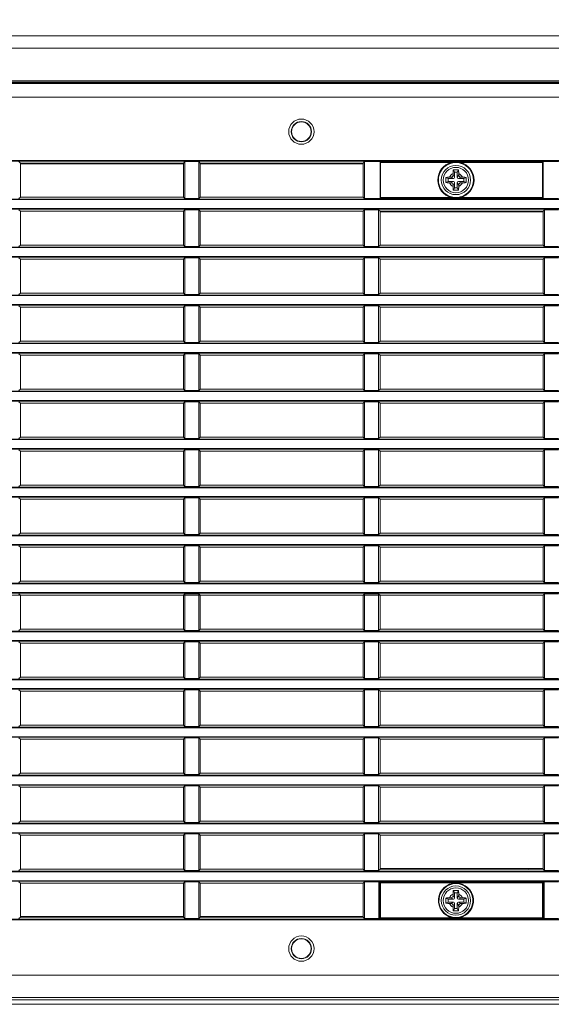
# Model space of a CAD drawing. Header units: millimetres. Extents: x 3925 to 5043, y -86 to 778.
# Tile 150 of 256: x 4045 to 4069, y 344 to 388. Entities that reach past the tile are written whole.
import ezdxf

# ---------------------------------------------------------------- set-up
doc = ezdxf.new("R2010")
doc.units = ezdxf.units.MM
doc.header["$LTSCALE"] = 46.255
doc.header["$PDMODE"] = 3
doc.header["$PDSIZE"] = 1
doc.linetypes.add('AM_ISO08W050', pattern=[18, 12, -1.5, 3, -1.5])
doc.linetypes.add('CENTER', pattern=[0.6, 0.375, -0.075, 0.075, -0.075])
doc.layers.get('0').update_dxf_attribs({"linetype": 'CONTINUOUS'})
doc.layers.get('Defpoints').update_dxf_attribs({"linetype": 'CONTINUOUS'})
for name, color, linetype in [('85-1A626G050DXF_CONTINUOUS_LINE', 7, 'CONTINUOUS'), ('H30-BOTTOM-CDXF_CONTINUOUS_LINE', 7, 'CONTINUOUS'), ('H30-RIGHT-CODXF_CONTINUOUS_LINE', 7, 'CONTINUOUS'), ('H30K-TOP-COVDXF_CONTINUOUS_LINE', 7, 'CONTINUOUS')]:
    doc.layers.add(name, color=color, linetype=linetype)
doc.layers.add('AM_7', color=4, linetype='AM_ISO08W050', lineweight=25)
doc.styles.add('SLDTEXTSTYLE0', font='arialbd.ttf', dxfattribs={"height": 5.5})
doc.styles.add('SLDTEXTSTYLE2', font='arial.ttf')
doc.dimstyles.new('SLDDIMSTYLE1', dxfattribs={"dimtxt": 5.650301, "dimasz": 4.572, "dimexe": 0, "dimexo": 0.0625, "dimgap": 1.412575, "dimtad": 0, "dimtih": 1, "dimtoh": 1, "dimlfac": 3.5, "dimrnd": 1e-09, "dimzin": 4, "dimdsep": 46, "dimtxsty": 'SLDTEXTSTYLE0', "dimsah": 1, "dimcen": 0.09, "dimadec": 0, "dimazin": 1, "dimtol": 1, "dimtp": 0.8, "dimtm": 0.8, "dimtfac": 1, "dimtdec": 1, "dimtofl": 0, "dimtmove": 0, "dimatfit": 3, "dimfxl": 1, "dimfrac": 2, "dimtolj": 1, "dimarcsym": 0})

# ---------------------------------------------------------------- blocks, each defined once
blk = doc.blocks.new('*D89')
at = {"color": 0, "linetype": 'Continuous', "lineweight": -2}
for p, q in [((4026.494, 366.074), (4026.494, 407.698)), ((4127.469, 407.698), (4029.494, 407.698)), ((4130.469, 362.617), (4130.469, 407.698))]:
    blk.add_line(p, q, dxfattribs=at)
at = {"color": 0, "linetype": 'Continuous', "lineweight": 0}
for points in [[(4029.494, 408.198), (4029.494, 407.198), (4026.494, 407.698)], [(4127.469, 408.198), (4127.469, 407.198), (4130.469, 407.698)]]:
    blk.add_solid(points, dxfattribs=at)
at = {"layer": 'Defpoints', "color": 0, "linetype": 'Continuous', "lineweight": 0}
for p in [(4026.494, 407.698), (4026.494, 366.011), (4130.469, 362.555)]:
    blk.add_point(p, dxfattribs=at)
at = {"color": 0, "linetype": 'Continuous', "lineweight": 0, "insert": (4078.481, 411.033), "char_height": 3, "attachment_point": 5, "style": 'SLDTEXTSTYLE2'}
blk.add_mtext('\\A1;415.90 [16.37]', dxfattribs=at)

msp = doc.modelspace()

# ---------------------------------------------------------------- linework, layer by layer
at = {"layer": '85-1A626G050DXF_CONTINUOUS_LINE', "color": 7, "linetype": 'Continuous', "lineweight": 0}
for p, q in [((4064.8063, 381.3623), (4064.7565, 381.4619)), ((4064.8063, 381.3623), (4064.8063, 381.1248)), ((4064.9313, 381.3623), (4064.8063, 381.3623)), ((4064.9313, 381.3623), (4064.9812, 381.4619)), ((4064.9313, 381.1248), (4064.9313, 381.3623)), ((4064.5188, 381.0748), (4064.4192, 381.1246)), ((4064.5188, 380.9498), (4064.4192, 380.8999)), ((4064.5188, 381.0748), (4064.5188, 380.9498)), ((4064.7563, 381.0748), (4064.5188, 381.0748)), ((4064.5188, 380.9498), (4064.7563, 380.9498)), ((4064.5824, 381.1373), (4064.6438, 381.1373)), ((4064.5824, 380.8873), (4064.6438, 380.8873)), ((4064.7563, 381.0748), (4064.6438, 381.1373)), ((4064.7563, 380.9498), (4064.6438, 380.8873)), ((4064.7438, 381.2987), (4064.7438, 381.2373)), ((4064.8063, 381.1248), (4064.7438, 381.2373)), ((4064.8063, 380.8998), (4064.7438, 380.7873)), ((4064.8063, 380.8998), (4064.8063, 380.6623)), ((4064.9313, 381.1248), (4064.9938, 381.2373)), ((4064.9313, 380.6623), (4064.9313, 380.8998)), ((4064.9313, 380.8998), (4064.9938, 380.7873)), ((4064.9813, 381.0748), (4065.0938, 381.1373)), ((4065.2188, 381.0748), (4064.9813, 381.0748)), ((4064.9813, 380.9498), (4065.0938, 380.8873)), ((4064.9813, 380.9498), (4065.2188, 380.9498)), ((4064.9938, 381.2987), (4064.9938, 381.2373)), ((4065.1553, 381.1373), (4065.0938, 381.1373)), ((4065.1553, 380.8873), (4065.0938, 380.8873)), ((4065.2188, 381.0748), (4065.3185, 381.1246)), ((4065.2188, 380.9498), (4065.2188, 381.0748)), ((4065.2188, 380.9498), (4065.3185, 380.8999)), ((4064.7438, 380.7258), (4064.7438, 380.7873)), ((4064.8063, 380.6623), (4064.7565, 380.5626)), ((4064.8063, 380.6623), (4064.9313, 380.6623)), ((4064.9313, 380.6623), (4064.9812, 380.5626)), ((4064.9938, 380.7258), (4064.9938, 380.7873)), ((4064.8063, 349.3223), (4064.7565, 349.4219)), ((4064.9313, 349.3223), (4064.9812, 349.4219)), ((4064.5188, 349.0348), (4064.4192, 349.0846)), ((4064.5188, 349.0348), (4064.5188, 348.9098)), ((4064.7563, 349.0348), (4064.5188, 349.0348)), ((4064.5824, 349.0973), (4064.6438, 349.0973)), ((4064.7563, 349.0348), (4064.6438, 349.0973)), ((4064.7438, 349.2587), (4064.7438, 349.1973)), ((4064.8063, 349.0848), (4064.7438, 349.1973)), ((4064.8063, 349.3223), (4064.8063, 349.0848)), ((4064.9313, 349.3223), (4064.8063, 349.3223)), ((4064.9313, 349.0848), (4064.9313, 349.3223)), ((4064.9313, 349.0848), (4064.9938, 349.1973)), ((4064.9813, 349.0348), (4065.0938, 349.0973)), ((4065.2188, 349.0348), (4064.9813, 349.0348)), ((4064.9938, 349.2587), (4064.9938, 349.1973)), ((4065.1553, 349.0973), (4065.0938, 349.0973)), ((4065.2188, 349.0348), (4065.3185, 349.0846)), ((4065.2188, 348.9098), (4065.2188, 349.0348)), ((4064.5188, 348.9098), (4064.4192, 348.8599)), ((4064.5188, 348.9098), (4064.7563, 348.9098)), ((4064.5824, 348.8473), (4064.6438, 348.8473)), ((4064.7563, 348.9098), (4064.6438, 348.8473)), ((4064.8063, 348.8598), (4064.7438, 348.7473)), ((4064.7438, 348.6858), (4064.7438, 348.7473)), ((4064.8063, 348.6223), (4064.7565, 348.5226)), ((4064.8063, 348.8598), (4064.8063, 348.6223)), ((4064.8063, 348.6223), (4064.9313, 348.6223)), ((4064.9313, 348.8598), (4064.9938, 348.7473)), ((4064.9313, 348.6223), (4064.9313, 348.8598)), ((4064.9313, 348.6223), (4064.9812, 348.5226)), ((4064.9813, 348.9098), (4065.0938, 348.8473)), ((4064.9813, 348.9098), (4065.2188, 348.9098)), ((4064.9938, 348.6858), (4064.9938, 348.7473)), ((4065.1553, 348.8473), (4065.0938, 348.8473)), ((4065.2188, 348.9098), (4065.3185, 348.8599))]:
    msp.add_line(p, q, dxfattribs=at)
for points in [[(4064.7438, 381.2987), (4064.7442, 381.3288), (4064.7452, 381.3547), (4064.7465, 381.3771), (4064.7481, 381.3967), (4064.7498, 381.4144), (4064.7518, 381.4308), (4064.754, 381.4466), (4064.7565, 381.4619)], [(4064.7565, 381.4619), (4064.7936, 381.4639), (4064.8311, 381.4651), (4064.8688, 381.4655)], [(4064.8688, 381.4655), (4064.9066, 381.4651), (4064.9441, 381.4639), (4064.9812, 381.4619)], [(4064.9812, 381.4619), (4064.9837, 381.4465), (4064.9859, 381.4305), (4064.9879, 381.4139), (4064.9897, 381.3962), (4064.9912, 381.3765), (4064.9925, 381.3543), (4064.9935, 381.3285), (4064.9938, 381.2987)], [(4064.4192, 380.8999), (4064.4174, 380.9319), (4064.4162, 380.964), (4064.4156, 380.9962), (4064.4156, 381.0284), (4064.4162, 381.0605), (4064.4174, 381.0926), (4064.4192, 381.1246)], [(4064.4192, 381.1246), (4064.4557, 381.13), (4064.4955, 381.134), (4064.5381, 381.1364), (4064.5824, 381.1373)], [(4064.5824, 380.8873), (4064.5469, 380.8878), (4064.5123, 380.8894), (4064.4792, 380.892), (4064.4481, 380.8955), (4064.4192, 380.8999)], [(4065.1553, 381.1373), (4065.1908, 381.1367), (4065.2254, 381.1351), (4065.2585, 381.1325), (4065.2896, 381.129), (4065.3185, 381.1246)], [(4065.3185, 380.8999), (4065.282, 380.8945), (4065.2422, 380.8906), (4065.1996, 380.8881), (4065.1553, 380.8873)], [(4065.3185, 381.1246), (4065.3203, 381.0926), (4065.3215, 381.0605), (4065.3221, 381.0284), (4065.3221, 380.9962), (4065.3215, 380.964), (4065.3203, 380.9319), (4065.3185, 380.8999)], [(4064.7565, 380.5626), (4064.754, 380.578), (4064.7518, 380.594), (4064.7498, 380.6106), (4064.748, 380.6283), (4064.7465, 380.648), (4064.7452, 380.6702), (4064.7442, 380.696), (4064.7438, 380.7258)], [(4064.8688, 380.559), (4064.8311, 380.5594), (4064.7936, 380.5606), (4064.7565, 380.5626)], [(4064.9812, 380.5626), (4064.9441, 380.5606), (4064.9066, 380.5594), (4064.8688, 380.559)], [(4064.9938, 380.7258), (4064.9935, 380.6957), (4064.9925, 380.6698), (4064.9912, 380.6474), (4064.9896, 380.6278), (4064.9878, 380.6101), (4064.9859, 380.5937), (4064.9837, 380.5779), (4064.9812, 380.5626)], [(4064.7438, 349.2587), (4064.7442, 349.2888), (4064.7452, 349.3147), (4064.7465, 349.3371), (4064.7481, 349.3567), (4064.7498, 349.3744), (4064.7518, 349.3908), (4064.754, 349.4066), (4064.7565, 349.4219)], [(4064.7565, 349.4219), (4064.7936, 349.4239), (4064.8311, 349.4251), (4064.8688, 349.4255)], [(4064.8688, 349.4255), (4064.9066, 349.4251), (4064.9441, 349.4239), (4064.9812, 349.4219)], [(4064.9812, 349.4219), (4064.9837, 349.4065), (4064.9859, 349.3905), (4064.9879, 349.3739), (4064.9897, 349.3562), (4064.9912, 349.3365), (4064.9925, 349.3143), (4064.9935, 349.2885), (4064.9938, 349.2587)], [(4064.4192, 348.8599), (4064.4174, 348.8919), (4064.4162, 348.924), (4064.4156, 348.9562), (4064.4156, 348.9884), (4064.4162, 349.0205), (4064.4174, 349.0526), (4064.4192, 349.0846)], [(4064.4192, 349.0846), (4064.4557, 349.09), (4064.4955, 349.094), (4064.5381, 349.0964), (4064.5824, 349.0973)], [(4065.1553, 349.0973), (4065.1908, 349.0967), (4065.2254, 349.0951), (4065.2585, 349.0925), (4065.2896, 349.089), (4065.3185, 349.0846)], [(4065.3185, 349.0846), (4065.3203, 349.0526), (4065.3215, 349.0205), (4065.3221, 348.9884), (4065.3221, 348.9562), (4065.3215, 348.924), (4065.3203, 348.8919), (4065.3185, 348.8599)], [(4064.5824, 348.8473), (4064.5469, 348.8478), (4064.5123, 348.8494), (4064.4792, 348.852), (4064.4481, 348.8555), (4064.4192, 348.8599)], [(4064.7565, 348.5226), (4064.754, 348.538), (4064.7518, 348.554), (4064.7498, 348.5706), (4064.748, 348.5883), (4064.7465, 348.608), (4064.7452, 348.6302), (4064.7442, 348.656), (4064.7438, 348.6858)], [(4064.8688, 348.519), (4064.8311, 348.5194), (4064.7936, 348.5206), (4064.7565, 348.5226)], [(4064.9812, 348.5226), (4064.9441, 348.5206), (4064.9066, 348.5194), (4064.8688, 348.519)], [(4064.9938, 348.6858), (4064.9935, 348.6557), (4064.9925, 348.6298), (4064.9912, 348.6074), (4064.9896, 348.5878), (4064.9878, 348.5701), (4064.9859, 348.5537), (4064.9837, 348.5379), (4064.9812, 348.5226)], [(4065.3185, 348.8599), (4065.282, 348.8545), (4065.2422, 348.8506), (4065.1996, 348.8481), (4065.1553, 348.8473)]]:
    msp.add_lwpolyline(points, dxfattribs=at)
for centre in [(4064.8688, 381.0123), (4064.8688, 348.9723)]:
    msp.add_circle(centre, 0.5625, dxfattribs=at)
for centre, radius, start, end in [((4064.8688, 381.0123), 0.3125, 113.57818, 156.42182), ((4064.8688, 381.0123), 0.3125, 203.57818, 246.42182), ((4064.6438, 381.2373), 0.1, 270, 0), ((4064.6438, 380.7873), 0.1, 0, 90), ((4064.7563, 381.1248), 0.05, 270, 0), ((4064.7563, 380.8998), 0.05, 0, 90), ((4064.9813, 381.1248), 0.05, 180, 270), ((4064.9813, 380.8998), 0.05, 90, 180), ((4064.8688, 381.0123), 0.3125, 23.57818, 66.42182), ((4065.0938, 381.2373), 0.1, 180, 270), ((4064.8688, 381.0123), 0.3125, 293.57818, 336.42182), ((4065.0938, 380.7873), 0.1, 90, 180), ((4064.8688, 348.9723), 0.3125, 113.57818, 156.42182), ((4064.6438, 349.1973), 0.1, 270, 0), ((4064.7563, 349.0848), 0.05, 270, 0), ((4064.9813, 349.0848), 0.05, 180, 270), ((4064.8688, 348.9723), 0.3125, 23.57818, 66.42182), ((4065.0938, 349.1973), 0.1, 180, 270), ((4064.8688, 348.9723), 0.3125, 203.57818, 246.42182), ((4064.6438, 348.7473), 0.1, 0, 90), ((4064.7563, 348.8598), 0.05, 0, 90), ((4064.9813, 348.8598), 0.05, 90, 180), ((4064.8688, 348.9723), 0.3125, 293.57818, 336.42182), ((4065.0938, 348.7473), 0.1, 90, 180)]:
    msp.add_arc(centre, radius, start, end, dxfattribs=at)
at = {"layer": 'AM_7', "linetype": 'CENTER', "lineweight": 15}
msp.add_line((3995.1845, 362.5548), (4128.1374, 362.5548), dxfattribs=at)
at = {"layer": 'H30-BOTTOM-CDXF_CONTINUOUS_LINE', "color": 7, "linetype": 'Continuous', "lineweight": 0}
for p, q in [((4058.8586, 348.2623), (4058.8586, 348.2323)), ((4112.9938, 344.3616), (4038.9938, 344.3616))]:
    msp.add_line(p, q, dxfattribs=at)
msp.add_arc((4061.6188, 357.3048), 9.5, 313.00989, 313.27011, dxfattribs=at)
at = {"layer": 'H30-RIGHT-CODXF_CONTINUOUS_LINE', "color": 7, "linetype": 'Continuous', "lineweight": 0}
for p, q in [((4038.9938, 385.3099), (4112.9938, 385.3099)), ((4038.9938, 384.6896), (4112.9938, 384.6896)), ((4038.9938, 381.8815), (4112.9938, 381.8815)), ((4038.9938, 381.8566), (4112.9938, 381.8566)), ((4045.4938, 381.7673), (4045.4325, 381.8286)), ((4045.4938, 380.2573), (4045.4938, 381.7673)), ((4052.7438, 381.7673), (4045.4938, 381.7673)), ((4052.8052, 381.8286), (4052.7438, 381.7673)), ((4052.7438, 380.2573), (4052.7438, 381.7673)), ((4052.8052, 381.8286), (4052.8052, 380.1959)), ((4052.8052, 381.8286), (4053.4325, 381.8286)), ((4053.4325, 380.1959), (4053.4325, 381.8286)), ((4053.4938, 381.7673), (4053.4325, 381.8286)), ((4053.4938, 380.2573), (4053.4938, 381.7673)), ((4060.7438, 381.7673), (4053.4938, 381.7673)), ((4060.8052, 381.8286), (4060.7438, 381.7673)), ((4060.7438, 381.7673), (4060.7438, 380.2573)), ((4060.8052, 381.8286), (4060.8052, 380.1959)), ((4060.8052, 381.8286), (4061.5188, 381.8286)), ((4061.4938, 380.2211), (4061.4938, 381.8035)), ((4061.5188, 380.2085), (4061.5188, 381.816)), ((4061.5188, 381.816), (4068.7188, 381.816)), ((4061.5188, 381.7912), (4064.6659, 381.7912)), ((4064.6659, 381.7912), (4064.6722, 381.7671)), ((4065.0718, 381.7912), (4065.0655, 381.7671)), ((4065.0718, 381.7912), (4068.7438, 381.7912)), ((4068.7188, 381.8286), (4069.4325, 381.8286)), ((4068.7188, 380.2085), (4068.7188, 381.816)), ((4068.7306, 381.8131), (4068.7188, 381.816)), ((4068.7438, 381.8035), (4068.7438, 380.2211)), ((4045.4938, 381.7373), (4052.7438, 381.7373)), ((4053.4938, 381.7373), (4060.7438, 381.7373)), ((4112.9938, 380.1679), (4038.9938, 380.1679)), ((4112.9938, 380.143), (4038.9938, 380.143)), ((4045.4325, 380.1959), (4045.4938, 380.2573)), ((4045.4938, 380.2573), (4052.7438, 380.2573)), ((4052.7438, 380.2573), (4052.8052, 380.1959)), ((4053.4325, 380.1959), (4052.8052, 380.1959)), ((4053.4325, 380.1959), (4053.4938, 380.2573)), ((4053.4938, 380.2573), (4060.7438, 380.2573)), ((4060.7438, 380.2573), (4060.8052, 380.1959)), ((4061.5188, 380.1959), (4060.8052, 380.1959)), ((4064.6659, 380.2333), (4061.4938, 380.2333)), ((4061.5071, 380.2114), (4061.5188, 380.2085)), ((4068.7188, 380.2085), (4061.5188, 380.2085)), ((4064.6659, 380.2333), (4064.6722, 380.2574)), ((4065.0718, 380.2333), (4065.0655, 380.2574)), ((4068.7188, 380.2333), (4065.0718, 380.2333)), ((4069.4325, 380.1959), (4068.7188, 380.1959)), ((4038.9938, 379.7465), (4112.9938, 379.7465)), ((4038.9938, 379.7216), (4112.9938, 379.7216)), ((4045.4938, 379.6323), (4045.4325, 379.6936)), ((4045.4938, 378.1223), (4045.4938, 379.6323)), ((4045.4938, 379.6323), (4052.7438, 379.6323)), ((4052.8052, 379.6936), (4052.7438, 379.6323)), ((4052.7438, 378.1223), (4052.7438, 379.6323)), ((4052.8052, 379.6936), (4052.8052, 378.0609)), ((4052.8052, 379.6936), (4053.4325, 379.6936)), ((4053.4325, 378.0609), (4053.4325, 379.6936)), ((4053.4938, 379.6323), (4053.4325, 379.6936)), ((4053.4938, 378.1223), (4053.4938, 379.6323)), ((4053.4938, 379.6323), (4060.7438, 379.6323)), ((4060.8052, 379.6936), (4060.7438, 379.6323)), ((4060.7438, 378.1223), (4060.7438, 379.6323)), ((4060.8052, 379.6936), (4060.8052, 378.0609)), ((4060.8052, 379.6936), (4061.4325, 379.6936)), ((4061.4325, 378.0609), (4061.4325, 379.6936)), ((4061.4325, 379.6936), (4061.4938, 379.6323)), ((4061.4938, 378.1223), (4061.4938, 379.6323)), ((4061.4938, 379.6323), (4068.7438, 379.6323)), ((4061.4938, 379.6023), (4068.7438, 379.6023)), ((4068.8052, 379.6936), (4068.7438, 379.6323)), ((4068.7438, 378.1223), (4068.7438, 379.6323)), ((4068.8052, 379.6936), (4068.8052, 378.0609)), ((4068.8052, 379.6936), (4069.4325, 379.6936)), ((4112.9938, 378.0329), (4038.9938, 378.0329)), ((4112.9938, 378.008), (4038.9938, 378.008)), ((4045.4325, 378.0609), (4045.4938, 378.1223)), ((4052.7438, 378.1223), (4045.4938, 378.1223)), ((4052.7438, 378.1223), (4052.8052, 378.0609)), ((4053.4325, 378.0609), (4052.8052, 378.0609)), ((4053.4325, 378.0609), (4053.4938, 378.1223)), ((4060.7438, 378.1223), (4053.4938, 378.1223)), ((4060.7438, 378.1223), (4060.8052, 378.0609)), ((4061.4325, 378.0609), (4060.8052, 378.0609)), ((4061.4325, 378.0609), (4061.4938, 378.1223)), ((4068.7438, 378.1223), (4061.4938, 378.1223)), ((4068.7438, 378.1223), (4068.8052, 378.0609)), ((4069.4325, 378.0609), (4068.8052, 378.0609)), ((4038.9938, 377.6115), (4112.9938, 377.6115)), ((4038.9938, 377.5866), (4112.9938, 377.5866)), ((4045.4938, 377.4973), (4045.4325, 377.5586)), ((4045.4938, 375.9873), (4045.4938, 377.4973)), ((4052.7438, 377.4973), (4045.4938, 377.4973)), ((4052.8052, 377.5586), (4052.7438, 377.4973)), ((4052.7438, 375.9873), (4052.7438, 377.4973)), ((4052.8052, 377.5586), (4052.8052, 375.9259)), ((4052.8052, 377.5586), (4053.4325, 377.5586)), ((4053.4325, 375.9259), (4053.4325, 377.5586)), ((4053.4938, 377.4973), (4053.4325, 377.5586)), ((4053.4938, 375.9873), (4053.4938, 377.4973)), ((4060.7438, 377.4973), (4053.4938, 377.4973)), ((4060.8052, 377.5586), (4060.7438, 377.4973)), ((4060.7438, 375.9873), (4060.7438, 377.4973)), ((4060.8052, 377.5586), (4060.8052, 375.9259)), ((4060.8052, 377.5586), (4061.4325, 377.5586)), ((4061.4325, 375.9259), (4061.4325, 377.5586)), ((4061.4938, 377.4973), (4061.4325, 377.5586)), ((4061.4938, 377.4973), (4061.4938, 375.9873)), ((4068.7438, 377.4973), (4061.4938, 377.4973)), ((4068.8052, 377.5586), (4068.7438, 377.4973)), ((4068.7438, 375.9873), (4068.7438, 377.4973)), ((4068.8052, 377.5586), (4068.8052, 375.9259)), ((4068.8052, 377.5586), (4069.4325, 377.5586)), ((4112.9938, 375.8979), (4038.9938, 375.8979)), ((4112.9938, 375.873), (4038.9938, 375.873)), ((4045.4325, 375.9259), (4045.4938, 375.9873)), ((4052.7438, 375.9873), (4045.4938, 375.9873)), ((4052.7438, 375.9873), (4052.8052, 375.9259)), ((4053.4325, 375.9259), (4052.8052, 375.9259)), ((4053.4325, 375.9259), (4053.4938, 375.9873)), ((4060.7438, 375.9873), (4053.4938, 375.9873)), ((4060.7438, 375.9873), (4060.8052, 375.9259)), ((4061.4325, 375.9259), (4060.8052, 375.9259)), ((4061.4325, 375.9259), (4061.4938, 375.9873)), ((4068.7438, 375.9873), (4061.4938, 375.9873)), ((4068.7438, 375.9873), (4068.8052, 375.9259)), ((4069.4325, 375.9259), (4068.8052, 375.9259)), ((4038.9938, 375.4765), (4112.9938, 375.4765)), ((4038.9938, 375.4516), (4112.9938, 375.4516)), ((4045.4938, 375.3623), (4045.4325, 375.4236)), ((4045.4938, 373.8523), (4045.4938, 375.3623)), ((4052.7438, 375.3623), (4045.4938, 375.3623)), ((4052.8052, 375.4236), (4052.7438, 375.3623)), ((4052.7438, 373.8523), (4052.7438, 375.3623)), ((4052.8052, 375.4236), (4052.8052, 373.7909)), ((4052.8052, 375.4236), (4053.4325, 375.4236)), ((4053.4325, 373.7909), (4053.4325, 375.4236)), ((4053.4938, 375.3623), (4053.4325, 375.4236)), ((4053.4938, 373.8523), (4053.4938, 375.3623)), ((4060.7438, 375.3623), (4053.4938, 375.3623)), ((4060.8052, 375.4236), (4060.7438, 375.3623)), ((4060.7438, 373.8523), (4060.7438, 375.3623)), ((4060.8052, 375.4236), (4060.8052, 373.7909)), ((4060.8052, 375.4236), (4061.4325, 375.4236)), ((4061.4325, 373.7909), (4061.4325, 375.4236)), ((4061.4938, 375.3623), (4061.4325, 375.4236)), ((4061.4938, 375.3623), (4061.4938, 373.8523)), ((4068.7438, 375.3623), (4061.4938, 375.3623)), ((4068.8052, 375.4236), (4068.7438, 375.3623)), ((4068.7438, 373.8523), (4068.7438, 375.3623)), ((4068.8052, 375.4236), (4068.8052, 373.7909)), ((4068.8052, 375.4236), (4069.4325, 375.4236)), ((4112.9938, 373.7629), (4038.9938, 373.7629)), ((4112.9938, 373.738), (4038.9938, 373.738)), ((4045.4325, 373.7909), (4045.4938, 373.8523)), ((4052.7438, 373.8523), (4045.4938, 373.8523)), ((4052.7438, 373.8523), (4052.8052, 373.7909)), ((4053.4325, 373.7909), (4052.8052, 373.7909)), ((4053.4325, 373.7909), (4053.4938, 373.8523)), ((4060.7438, 373.8523), (4053.4938, 373.8523)), ((4060.7438, 373.8523), (4060.8052, 373.7909)), ((4061.4325, 373.7909), (4060.8052, 373.7909)), ((4061.4325, 373.7909), (4061.4938, 373.8523)), ((4068.7438, 373.8523), (4061.4938, 373.8523)), ((4068.7438, 373.8523), (4068.8052, 373.7909)), ((4069.4325, 373.7909), (4068.8052, 373.7909)), ((4038.9938, 373.3415), (4112.9938, 373.3415)), ((4038.9938, 373.3166), (4112.9938, 373.3166)), ((4045.4938, 373.2273), (4045.4325, 373.2886)), ((4045.4938, 371.7173), (4045.4938, 373.2273)), ((4052.7438, 373.2273), (4045.4938, 373.2273)), ((4052.8052, 373.2886), (4052.7438, 373.2273)), ((4052.7438, 371.7173), (4052.7438, 373.2273)), ((4052.8052, 373.2886), (4052.8052, 371.6559)), ((4052.8052, 373.2886), (4053.4325, 373.2886)), ((4053.4325, 371.6559), (4053.4325, 373.2886)), ((4053.4938, 373.2273), (4053.4325, 373.2886)), ((4053.4938, 371.7173), (4053.4938, 373.2273)), ((4060.7438, 373.2273), (4053.4938, 373.2273)), ((4060.8052, 373.2886), (4060.7438, 373.2273)), ((4060.7438, 371.7173), (4060.7438, 373.2273)), ((4060.8052, 373.2886), (4060.8052, 371.6559)), ((4060.8052, 373.2886), (4061.4325, 373.2886)), ((4061.4325, 371.6559), (4061.4325, 373.2886)), ((4061.4938, 373.2273), (4061.4325, 373.2886)), ((4061.4938, 373.2273), (4061.4938, 371.7173)), ((4068.7438, 373.2273), (4061.4938, 373.2273)), ((4068.8052, 373.2886), (4068.7438, 373.2273)), ((4068.7438, 371.7173), (4068.7438, 373.2273)), ((4068.8052, 373.2886), (4068.8052, 371.6559)), ((4068.8052, 373.2886), (4069.4325, 373.2886)), ((4045.4325, 371.6559), (4045.4938, 371.7173)), ((4052.7438, 371.7173), (4045.4938, 371.7173)), ((4052.7438, 371.7173), (4052.8052, 371.6559)), ((4053.4325, 371.6559), (4053.4938, 371.7173)), ((4060.7438, 371.7173), (4053.4938, 371.7173)), ((4060.7438, 371.7173), (4060.8052, 371.6559)), ((4061.4325, 371.6559), (4061.4938, 371.7173)), ((4068.7438, 371.7173), (4061.4938, 371.7173)), ((4068.7438, 371.7173), (4068.8052, 371.6559)), ((4112.9938, 371.6279), (4038.9938, 371.6279)), ((4112.9938, 371.603), (4038.9938, 371.603)), ((4053.4325, 371.6559), (4052.8052, 371.6559)), ((4061.4325, 371.6559), (4060.8052, 371.6559)), ((4069.4325, 371.6559), (4068.8052, 371.6559)), ((4038.9938, 371.2065), (4112.9938, 371.2065)), ((4038.9938, 371.1816), (4112.9938, 371.1816)), ((4045.4938, 371.0923), (4045.4325, 371.1536)), ((4045.4938, 369.5823), (4045.4938, 371.0923)), ((4052.7438, 371.0923), (4045.4938, 371.0923)), ((4052.8052, 371.1536), (4052.7438, 371.0923)), ((4052.7438, 369.5823), (4052.7438, 371.0923)), ((4052.8052, 371.1536), (4052.8052, 369.5209)), ((4052.8052, 371.1536), (4053.4325, 371.1536)), ((4053.4325, 369.5209), (4053.4325, 371.1536)), ((4053.4938, 371.0923), (4053.4325, 371.1536)), ((4053.4938, 369.5823), (4053.4938, 371.0923)), ((4060.7438, 371.0923), (4053.4938, 371.0923)), ((4060.8052, 371.1536), (4060.7438, 371.0923)), ((4060.7438, 369.5823), (4060.7438, 371.0923)), ((4060.8052, 371.1536), (4060.8052, 369.5209)), ((4060.8052, 371.1536), (4061.4325, 371.1536)), ((4061.4325, 369.5209), (4061.4325, 371.1536)), ((4061.4938, 371.0923), (4061.4325, 371.1536)), ((4061.4938, 371.0923), (4061.4938, 369.5823)), ((4068.7438, 371.0923), (4061.4938, 371.0923)), ((4068.8052, 371.1536), (4068.7438, 371.0923)), ((4068.7438, 369.5823), (4068.7438, 371.0923)), ((4068.8052, 371.1536), (4068.8052, 369.5209)), ((4068.8052, 371.1536), (4069.4325, 371.1536)), ((4045.4325, 369.5209), (4045.4938, 369.5823)), ((4052.7438, 369.5823), (4045.4938, 369.5823)), ((4052.7438, 369.5823), (4052.8052, 369.5209)), ((4053.4325, 369.5209), (4052.8052, 369.5209)), ((4053.4325, 369.5209), (4053.4938, 369.5823)), ((4060.7438, 369.5823), (4053.4938, 369.5823)), ((4060.7438, 369.5823), (4060.8052, 369.5209)), ((4061.4325, 369.5209), (4060.8052, 369.5209)), ((4061.4325, 369.5209), (4061.4938, 369.5823)), ((4068.7438, 369.5823), (4061.4938, 369.5823)), ((4068.7438, 369.5823), (4068.8052, 369.5209)), ((4069.4325, 369.5209), (4068.8052, 369.5209)), ((4112.9938, 369.4929), (4038.9938, 369.4929)), ((4112.9938, 369.468), (4038.9938, 369.468)), ((4038.9938, 369.0715), (4112.9938, 369.0715)), ((4038.9938, 369.0466), (4112.9938, 369.0466)), ((4045.4938, 368.9573), (4045.4325, 369.0186)), ((4045.4938, 367.4473), (4045.4938, 368.9573)), ((4052.7438, 368.9573), (4045.4938, 368.9573)), ((4052.8052, 369.0186), (4052.7438, 368.9573)), ((4052.7438, 367.4473), (4052.7438, 368.9573)), ((4052.8052, 369.0186), (4052.8052, 367.3859)), ((4052.8052, 369.0186), (4053.4325, 369.0186)), ((4053.4325, 367.3859), (4053.4325, 369.0186)), ((4053.4938, 368.9573), (4053.4325, 369.0186)), ((4053.4938, 367.4473), (4053.4938, 368.9573)), ((4060.7438, 368.9573), (4053.4938, 368.9573)), ((4060.8052, 369.0186), (4060.7438, 368.9573)), ((4060.7438, 367.4473), (4060.7438, 368.9573)), ((4060.8052, 369.0186), (4060.8052, 367.3859)), ((4060.8052, 369.0186), (4061.4325, 369.0186)), ((4061.4325, 367.3859), (4061.4325, 369.0186)), ((4061.4938, 368.9573), (4061.4325, 369.0186)), ((4061.4938, 368.9573), (4061.4938, 367.4473)), ((4068.7438, 368.9573), (4061.4938, 368.9573)), ((4068.8052, 369.0186), (4068.7438, 368.9573)), ((4068.7438, 367.4473), (4068.7438, 368.9573)), ((4068.8052, 369.0186), (4068.8052, 367.3859)), ((4068.8052, 369.0186), (4069.4325, 369.0186)), ((4112.9938, 367.3579), (4038.9938, 367.3579)), ((4112.9938, 367.333), (4038.9938, 367.333)), ((4045.4325, 367.3859), (4045.4938, 367.4473)), ((4052.7438, 367.4473), (4045.4938, 367.4473)), ((4052.7438, 367.4473), (4052.8052, 367.3859)), ((4053.4325, 367.3859), (4052.8052, 367.3859)), ((4053.4325, 367.3859), (4053.4938, 367.4473)), ((4060.7438, 367.4473), (4053.4938, 367.4473)), ((4060.7438, 367.4473), (4060.8052, 367.3859)), ((4061.4325, 367.3859), (4060.8052, 367.3859)), ((4061.4325, 367.3859), (4061.4938, 367.4473)), ((4068.7438, 367.4473), (4061.4938, 367.4473)), ((4068.7438, 367.4473), (4068.8052, 367.3859)), ((4069.4325, 367.3859), (4068.8052, 367.3859)), ((4038.9938, 366.9365), (4112.9938, 366.9365)), ((4038.9938, 366.9116), (4112.9938, 366.9116)), ((4045.4938, 366.8223), (4045.4325, 366.8836)), ((4052.8052, 366.8836), (4052.7438, 366.8223)), ((4052.8052, 366.8836), (4052.8052, 365.2509)), ((4052.8052, 366.8836), (4053.4325, 366.8836)), ((4053.4325, 365.2509), (4053.4325, 366.8836)), ((4053.4938, 366.8223), (4053.4325, 366.8836)), ((4060.8052, 366.8836), (4060.7438, 366.8223)), ((4060.8052, 366.8836), (4060.8052, 365.2509)), ((4060.8052, 366.8836), (4061.4325, 366.8836)), ((4061.4325, 365.2509), (4061.4325, 366.8836)), ((4061.4938, 366.8223), (4061.4325, 366.8836)), ((4068.8052, 366.8836), (4068.7438, 366.8223)), ((4068.8052, 366.8836), (4068.8052, 365.2509)), ((4068.8052, 366.8836), (4069.4325, 366.8836)), ((4045.4938, 365.3123), (4045.4938, 366.8223)), ((4052.7438, 366.8223), (4045.4938, 366.8223)), ((4052.7438, 365.3123), (4052.7438, 366.8223)), ((4053.4938, 365.3123), (4053.4938, 366.8223)), ((4060.7438, 366.8223), (4053.4938, 366.8223)), ((4060.7438, 365.3123), (4060.7438, 366.8223)), ((4061.4938, 366.8223), (4061.4938, 365.3123)), ((4068.7438, 366.8223), (4061.4938, 366.8223)), ((4068.7438, 365.3123), (4068.7438, 366.8223)), ((4112.9938, 365.2229), (4038.9938, 365.2229)), ((4112.9938, 365.198), (4038.9938, 365.198)), ((4045.4325, 365.2509), (4045.4938, 365.3123)), ((4052.7438, 365.3123), (4045.4938, 365.3123)), ((4052.7438, 365.3123), (4052.8052, 365.2509)), ((4053.4325, 365.2509), (4052.8052, 365.2509)), ((4053.4325, 365.2509), (4053.4938, 365.3123)), ((4060.7438, 365.3123), (4053.4938, 365.3123)), ((4060.7438, 365.3123), (4060.8052, 365.2509)), ((4061.4325, 365.2509), (4060.8052, 365.2509)), ((4061.4325, 365.2509), (4061.4938, 365.3123)), ((4068.7438, 365.3123), (4061.4938, 365.3123)), ((4068.7438, 365.3123), (4068.8052, 365.2509)), ((4069.4325, 365.2509), (4068.8052, 365.2509)), ((4038.9938, 364.8015), (4112.9938, 364.8015)), ((4038.9938, 364.7766), (4112.9938, 364.7766)), ((4045.4938, 364.6873), (4045.4325, 364.7486)), ((4045.4938, 363.1773), (4045.4938, 364.6873)), ((4052.7438, 364.6873), (4045.4938, 364.6873)), ((4052.8052, 364.7486), (4052.7438, 364.6873)), ((4052.7438, 363.1773), (4052.7438, 364.6873)), ((4052.8052, 364.7486), (4052.8052, 363.1159)), ((4052.8052, 364.7486), (4053.4325, 364.7486)), ((4053.4325, 363.1159), (4053.4325, 364.7486)), ((4053.4938, 364.6873), (4053.4325, 364.7486)), ((4053.4938, 363.1773), (4053.4938, 364.6873)), ((4060.7438, 364.6873), (4053.4938, 364.6873)), ((4060.8052, 364.7486), (4060.7438, 364.6873)), ((4060.7438, 363.1773), (4060.7438, 364.6873)), ((4060.8052, 364.7486), (4060.8052, 363.1159)), ((4060.8052, 364.7486), (4061.4325, 364.7486)), ((4061.4325, 363.1159), (4061.4325, 364.7486)), ((4061.4938, 364.6873), (4061.4325, 364.7486)), ((4061.4938, 364.6873), (4061.4938, 363.1773)), ((4068.7438, 364.6873), (4061.4938, 364.6873)), ((4068.8052, 364.7486), (4068.7438, 364.6873)), ((4068.7438, 363.1773), (4068.7438, 364.6873)), ((4068.8052, 364.7486), (4068.8052, 363.1159)), ((4068.8052, 364.7486), (4069.4325, 364.7486)), ((4112.9938, 363.0879), (4038.9938, 363.0879)), ((4112.9938, 363.063), (4038.9938, 363.063)), ((4045.4325, 363.1159), (4045.4938, 363.1773)), ((4052.7438, 363.1773), (4045.4938, 363.1773)), ((4052.7438, 363.1773), (4052.8052, 363.1159)), ((4053.4325, 363.1159), (4052.8052, 363.1159)), ((4053.4325, 363.1159), (4053.4938, 363.1773)), ((4060.7438, 363.1773), (4053.4938, 363.1773)), ((4060.7438, 363.1773), (4060.8052, 363.1159)), ((4061.4325, 363.1159), (4060.8052, 363.1159)), ((4061.4325, 363.1159), (4061.4938, 363.1773)), ((4068.7438, 363.1773), (4061.4938, 363.1773)), ((4068.7438, 363.1773), (4068.8052, 363.1159)), ((4069.4325, 363.1159), (4068.8052, 363.1159)), ((4038.9938, 362.6665), (4112.9938, 362.6665)), ((4038.9938, 362.6416), (4112.9938, 362.6416)), ((4045.4938, 362.5523), (4045.4325, 362.6136)), ((4045.4938, 361.0423), (4045.4938, 362.5523)), ((4052.7438, 362.5523), (4045.4938, 362.5523)), ((4052.8052, 362.6136), (4052.7438, 362.5523)), ((4052.7438, 361.0423), (4052.7438, 362.5523)), ((4052.8052, 362.6136), (4052.8052, 360.9809)), ((4052.8052, 362.6136), (4053.4325, 362.6136)), ((4053.4325, 360.9809), (4053.4325, 362.6136)), ((4053.4938, 362.5523), (4053.4325, 362.6136)), ((4053.4938, 361.0423), (4053.4938, 362.5523)), ((4060.7438, 362.5523), (4053.4938, 362.5523)), ((4060.8052, 362.6136), (4060.7438, 362.5523)), ((4060.7438, 361.0423), (4060.7438, 362.5523)), ((4060.8052, 362.6136), (4060.8052, 360.9809)), ((4060.8052, 362.6136), (4061.4325, 362.6136)), ((4061.4325, 360.9809), (4061.4325, 362.6136)), ((4061.4938, 362.5523), (4061.4325, 362.6136)), ((4061.4938, 362.5523), (4061.4938, 361.0423)), ((4068.7438, 362.5523), (4061.4938, 362.5523)), ((4068.8052, 362.6136), (4068.7438, 362.5523)), ((4068.7438, 361.0423), (4068.7438, 362.5523)), ((4068.8052, 362.6136), (4068.8052, 360.9809)), ((4068.8052, 362.6136), (4069.4325, 362.6136)), ((4112.9938, 360.9529), (4038.9938, 360.9529)), ((4112.9938, 360.928), (4038.9938, 360.928)), ((4045.4325, 360.9809), (4045.4938, 361.0423)), ((4052.7438, 361.0423), (4045.4938, 361.0423)), ((4052.7438, 361.0423), (4052.8052, 360.9809)), ((4053.4325, 360.9809), (4052.8052, 360.9809)), ((4053.4325, 360.9809), (4053.4938, 361.0423)), ((4060.7438, 361.0423), (4053.4938, 361.0423)), ((4060.7438, 361.0423), (4060.8052, 360.9809)), ((4061.4325, 360.9809), (4060.8052, 360.9809)), ((4061.4325, 360.9809), (4061.4938, 361.0423)), ((4068.7438, 361.0423), (4061.4938, 361.0423)), ((4068.7438, 361.0423), (4068.8052, 360.9809)), ((4069.4325, 360.9809), (4068.8052, 360.9809)), ((4038.9938, 360.5315), (4112.9938, 360.5315)), ((4038.9938, 360.5066), (4112.9938, 360.5066)), ((4045.4938, 360.4173), (4045.4325, 360.4786)), ((4045.4938, 358.9073), (4045.4938, 360.4173)), ((4052.7438, 360.4173), (4045.4938, 360.4173)), ((4052.8052, 360.4786), (4052.7438, 360.4173)), ((4052.7438, 358.9073), (4052.7438, 360.4173)), ((4052.8052, 360.4786), (4052.8052, 358.8459)), ((4052.8052, 360.4786), (4053.4325, 360.4786)), ((4053.4325, 358.8459), (4053.4325, 360.4786)), ((4053.4938, 360.4173), (4053.4325, 360.4786)), ((4053.4938, 358.9073), (4053.4938, 360.4173)), ((4060.7438, 360.4173), (4053.4938, 360.4173)), ((4060.8052, 360.4786), (4060.7438, 360.4173)), ((4060.7438, 358.9073), (4060.7438, 360.4173)), ((4060.8052, 360.4786), (4060.8052, 358.8459)), ((4060.8052, 360.4786), (4061.4325, 360.4786)), ((4061.4325, 358.8459), (4061.4325, 360.4786)), ((4061.4938, 360.4173), (4061.4325, 360.4786)), ((4061.4938, 360.4173), (4061.4938, 358.9073)), ((4068.7438, 360.4173), (4061.4938, 360.4173)), ((4068.8052, 360.4786), (4068.7438, 360.4173)), ((4068.7438, 358.9073), (4068.7438, 360.4173)), ((4068.8052, 360.4786), (4068.8052, 358.8459)), ((4068.8052, 360.4786), (4069.4325, 360.4786)), ((4112.9938, 358.8179), (4038.9938, 358.8179)), ((4112.9938, 358.793), (4038.9938, 358.793)), ((4045.4325, 358.8459), (4045.4938, 358.9073)), ((4052.7438, 358.9073), (4045.4938, 358.9073)), ((4052.7438, 358.9073), (4052.8052, 358.8459)), ((4053.4325, 358.8459), (4052.8052, 358.8459)), ((4053.4325, 358.8459), (4053.4938, 358.9073)), ((4060.7438, 358.9073), (4053.4938, 358.9073)), ((4060.7438, 358.9073), (4060.8052, 358.8459)), ((4061.4325, 358.8459), (4060.8052, 358.8459)), ((4061.4325, 358.8459), (4061.4938, 358.9073)), ((4068.7438, 358.9073), (4061.4938, 358.9073)), ((4068.7438, 358.9073), (4068.8052, 358.8459)), ((4069.4325, 358.8459), (4068.8052, 358.8459)), ((4038.9938, 358.3965), (4112.9938, 358.3965)), ((4038.9938, 358.3716), (4112.9938, 358.3716)), ((4045.4938, 358.2823), (4045.4325, 358.3436)), ((4045.4938, 356.7723), (4045.4938, 358.2823)), ((4052.7438, 358.2823), (4045.4938, 358.2823)), ((4052.8052, 358.3436), (4052.7438, 358.2823)), ((4052.7438, 356.7723), (4052.7438, 358.2823)), ((4052.8052, 358.3436), (4052.8052, 356.7109)), ((4052.8052, 358.3436), (4053.4325, 358.3436)), ((4053.4325, 356.7109), (4053.4325, 358.3436)), ((4053.4938, 358.2823), (4053.4325, 358.3436)), ((4053.4938, 356.7723), (4053.4938, 358.2823)), ((4060.7438, 358.2823), (4053.4938, 358.2823)), ((4060.8052, 358.3436), (4060.7438, 358.2823)), ((4060.7438, 356.7723), (4060.7438, 358.2823)), ((4060.8052, 358.3436), (4060.8052, 356.7109)), ((4060.8052, 358.3436), (4061.4325, 358.3436)), ((4061.4325, 356.7109), (4061.4325, 358.3436)), ((4061.4938, 358.2823), (4061.4325, 358.3436)), ((4061.4938, 358.2823), (4061.4938, 356.7723)), ((4068.7438, 358.2823), (4061.4938, 358.2823)), ((4068.8052, 358.3436), (4068.7438, 358.2823)), ((4068.7438, 356.7723), (4068.7438, 358.2823)), ((4068.8052, 358.3436), (4068.8052, 356.7109)), ((4068.8052, 358.3436), (4069.4325, 358.3436)), ((4112.9938, 356.6829), (4038.9938, 356.6829)), ((4112.9938, 356.658), (4038.9938, 356.658)), ((4045.4325, 356.7109), (4045.4938, 356.7723)), ((4052.7438, 356.7723), (4045.4938, 356.7723)), ((4052.7438, 356.7723), (4052.8052, 356.7109)), ((4053.4325, 356.7109), (4052.8052, 356.7109)), ((4053.4325, 356.7109), (4053.4938, 356.7723)), ((4060.7438, 356.7723), (4053.4938, 356.7723)), ((4060.7438, 356.7723), (4060.8052, 356.7109)), ((4061.4325, 356.7109), (4060.8052, 356.7109)), ((4061.4325, 356.7109), (4061.4938, 356.7723)), ((4068.7438, 356.7723), (4061.4938, 356.7723)), ((4068.7438, 356.7723), (4068.8052, 356.7109)), ((4069.4325, 356.7109), (4068.8052, 356.7109)), ((4038.9938, 356.2615), (4112.9938, 356.2615)), ((4038.9938, 356.2366), (4112.9938, 356.2366)), ((4045.4938, 356.1473), (4045.4325, 356.2086)), ((4045.4938, 354.6373), (4045.4938, 356.1473)), ((4052.7438, 356.1473), (4045.4938, 356.1473)), ((4052.8052, 356.2086), (4052.7438, 356.1473)), ((4052.7438, 354.6373), (4052.7438, 356.1473)), ((4052.8052, 356.2086), (4052.8052, 354.5759)), ((4052.8052, 356.2086), (4053.4325, 356.2086)), ((4053.4325, 354.5759), (4053.4325, 356.2086)), ((4053.4938, 356.1473), (4053.4325, 356.2086)), ((4053.4938, 354.6373), (4053.4938, 356.1473)), ((4060.7438, 356.1473), (4053.4938, 356.1473)), ((4060.8052, 356.2086), (4060.7438, 356.1473)), ((4060.7438, 354.6373), (4060.7438, 356.1473)), ((4060.8052, 356.2086), (4060.8052, 354.5759)), ((4060.8052, 356.2086), (4061.4325, 356.2086)), ((4061.4325, 354.5759), (4061.4325, 356.2086)), ((4061.4938, 356.1473), (4061.4325, 356.2086)), ((4061.4938, 356.1473), (4061.4938, 354.6373)), ((4068.7438, 356.1473), (4061.4938, 356.1473)), ((4068.8052, 356.2086), (4068.7438, 356.1473)), ((4068.7438, 354.6373), (4068.7438, 356.1473)), ((4068.8052, 356.2086), (4068.8052, 354.5759)), ((4068.8052, 356.2086), (4069.4325, 356.2086)), ((4045.4325, 354.5759), (4045.4938, 354.6373)), ((4052.7438, 354.6373), (4045.4938, 354.6373)), ((4052.7438, 354.6373), (4052.8052, 354.5759)), ((4053.4325, 354.5759), (4053.4938, 354.6373)), ((4060.7438, 354.6373), (4053.4938, 354.6373)), ((4060.7438, 354.6373), (4060.8052, 354.5759)), ((4061.4325, 354.5759), (4061.4938, 354.6373)), ((4068.7438, 354.6373), (4061.4938, 354.6373)), ((4068.7438, 354.6373), (4068.8052, 354.5759)), ((4112.9938, 354.5479), (4038.9938, 354.5479)), ((4112.9938, 354.523), (4038.9938, 354.523)), ((4053.4325, 354.5759), (4052.8052, 354.5759)), ((4061.4325, 354.5759), (4060.8052, 354.5759)), ((4069.4325, 354.5759), (4068.8052, 354.5759)), ((4038.9938, 354.1265), (4112.9938, 354.1265)), ((4038.9938, 354.1016), (4112.9938, 354.1016)), ((4045.4938, 354.0123), (4045.4325, 354.0736)), ((4045.4938, 352.5023), (4045.4938, 354.0123)), ((4052.7438, 354.0123), (4045.4938, 354.0123)), ((4052.8052, 354.0736), (4052.7438, 354.0123)), ((4052.7438, 352.5023), (4052.7438, 354.0123)), ((4052.8052, 354.0736), (4052.8052, 352.4409)), ((4052.8052, 354.0736), (4053.4325, 354.0736)), ((4053.4938, 354.0123), (4053.4325, 354.0736)), ((4053.4325, 352.4409), (4053.4325, 354.0736)), ((4053.4938, 352.5023), (4053.4938, 354.0123)), ((4060.7438, 354.0123), (4053.4938, 354.0123)), ((4060.8052, 354.0736), (4060.7438, 354.0123)), ((4060.7438, 352.5023), (4060.7438, 354.0123)), ((4060.8052, 354.0736), (4060.8052, 352.4409)), ((4060.8052, 354.0736), (4061.4325, 354.0736)), ((4061.4325, 352.4409), (4061.4325, 354.0736)), ((4061.4938, 354.0123), (4061.4325, 354.0736)), ((4061.4938, 354.0123), (4061.4938, 352.5023)), ((4068.7438, 354.0123), (4061.4938, 354.0123)), ((4068.8052, 354.0736), (4068.7438, 354.0123)), ((4068.7438, 352.5023), (4068.7438, 354.0123)), ((4068.8052, 354.0736), (4068.8052, 352.4409)), ((4068.8052, 354.0736), (4069.4325, 354.0736)), ((4045.4325, 352.4409), (4045.4938, 352.5023)), ((4052.7438, 352.5023), (4045.4938, 352.5023)), ((4052.7438, 352.5023), (4052.8052, 352.4409)), ((4053.4325, 352.4409), (4052.8052, 352.4409)), ((4053.4325, 352.4409), (4053.4938, 352.5023)), ((4060.7438, 352.5023), (4053.4938, 352.5023)), ((4060.7438, 352.5023), (4060.8052, 352.4409)), ((4061.4325, 352.4409), (4060.8052, 352.4409)), ((4061.4325, 352.4409), (4061.4938, 352.5023)), ((4068.7438, 352.5023), (4061.4938, 352.5023)), ((4068.7438, 352.5023), (4068.8052, 352.4409)), ((4069.4325, 352.4409), (4068.8052, 352.4409)), ((4112.9938, 352.4129), (4038.9938, 352.4129)), ((4112.9938, 352.388), (4038.9938, 352.388)), ((4038.9938, 351.9915), (4112.9938, 351.9915)), ((4038.9938, 351.9666), (4112.9938, 351.9666)), ((4045.4938, 351.8773), (4045.4325, 351.9386)), ((4045.4938, 350.3673), (4045.4938, 351.8773)), ((4052.7438, 351.8773), (4045.4938, 351.8773)), ((4052.8052, 351.9386), (4052.7438, 351.8773)), ((4052.7438, 350.3673), (4052.7438, 351.8773)), ((4052.8052, 351.9386), (4052.8052, 350.3059)), ((4052.8052, 351.9386), (4053.4325, 351.9386)), ((4053.4938, 351.8773), (4053.4325, 351.9386)), ((4053.4325, 350.3059), (4053.4325, 351.9386)), ((4053.4938, 350.3673), (4053.4938, 351.8773)), ((4060.7438, 351.8773), (4053.4938, 351.8773)), ((4060.8052, 351.9386), (4060.7438, 351.8773)), ((4060.7438, 350.3673), (4060.7438, 351.8773)), ((4060.8052, 351.9386), (4060.8052, 350.3059)), ((4060.8052, 351.9386), (4061.4325, 351.9386)), ((4061.4325, 350.3059), (4061.4325, 351.9386)), ((4061.4938, 351.8773), (4061.4325, 351.9386)), ((4061.4938, 350.3673), (4061.4938, 351.8773)), ((4068.7438, 351.8773), (4061.4938, 351.8773)), ((4068.8052, 351.9386), (4068.7438, 351.8773)), ((4068.7438, 350.3673), (4068.7438, 351.8773)), ((4068.8052, 351.9386), (4068.8052, 350.3059)), ((4068.8052, 351.9386), (4069.4325, 351.9386)), ((4112.9938, 350.2779), (4038.9938, 350.2779)), ((4112.9938, 350.253), (4038.9938, 350.253)), ((4045.4325, 350.3059), (4045.4938, 350.3673)), ((4045.4938, 350.3673), (4052.7438, 350.3673)), ((4052.7438, 350.3673), (4052.8052, 350.3059)), ((4053.4325, 350.3059), (4052.8052, 350.3059)), ((4053.4325, 350.3059), (4053.4938, 350.3673)), ((4053.4938, 350.3673), (4060.7438, 350.3673)), ((4060.7438, 350.3673), (4060.8052, 350.3059)), ((4061.4325, 350.3059), (4060.8052, 350.3059)), ((4061.4325, 350.3059), (4061.4938, 350.3673)), ((4068.7438, 350.3973), (4061.4938, 350.3973)), ((4068.7438, 350.3673), (4061.4938, 350.3673)), ((4068.8052, 350.3059), (4068.7438, 350.3673)), ((4069.4325, 350.3059), (4068.8052, 350.3059)), ((4038.9938, 349.8565), (4112.9938, 349.8565)), ((4038.9938, 349.8316), (4112.9938, 349.8316)), ((4045.4938, 349.7423), (4045.4325, 349.8036)), ((4052.8052, 349.8036), (4052.7438, 349.7423)), ((4052.8052, 349.8036), (4052.8052, 348.1709)), ((4052.8052, 349.8036), (4053.4325, 349.8036)), ((4053.4938, 349.7423), (4053.4325, 349.8036)), ((4053.4325, 348.1709), (4053.4325, 349.8036)), ((4060.8052, 349.8036), (4060.7438, 349.7423)), ((4060.8052, 349.8036), (4060.8052, 348.1709)), ((4060.8052, 349.8036), (4061.4617, 349.8036)), ((4061.5098, 349.791), (4061.4617, 349.8036)), ((4068.7279, 349.791), (4068.776, 349.8036)), ((4068.776, 349.8036), (4069.4325, 349.8036)), ((4045.4938, 348.2323), (4045.4938, 349.7423)), ((4045.4938, 349.7423), (4052.7438, 349.7423)), ((4052.7438, 348.2323), (4052.7438, 349.7423)), ((4053.4938, 348.2323), (4053.4938, 349.7423)), ((4053.4938, 349.7423), (4060.7438, 349.7423)), ((4060.7438, 349.7423), (4060.7438, 348.2323)), ((4061.4356, 348.1948), (4061.4356, 349.7798)), ((4061.4871, 349.7662), (4061.4356, 349.7798)), ((4061.4871, 349.7662), (4061.4871, 348.2083)), ((4061.4871, 349.7662), (4068.7506, 349.7662)), ((4061.5098, 349.791), (4061.507, 349.7906)), ((4061.5098, 348.1835), (4061.5098, 349.791)), ((4068.7279, 349.791), (4061.5098, 349.791)), ((4068.7279, 348.1835), (4068.7279, 349.791)), ((4068.7506, 349.7662), (4068.8021, 349.7798)), ((4068.7506, 348.2083), (4068.7506, 349.7662)), ((4068.8021, 349.7798), (4068.8021, 348.1948)), ((4112.9938, 348.1429), (4038.9938, 348.1429)), ((4112.9938, 348.118), (4038.9938, 348.118)), ((4045.4325, 348.1709), (4045.4938, 348.2323)), ((4052.7438, 348.2623), (4045.4938, 348.2623)), ((4045.4938, 348.2323), (4052.7438, 348.2323)), ((4052.7438, 348.2323), (4052.8052, 348.1709)), ((4053.4325, 348.1709), (4052.8052, 348.1709)), ((4053.4325, 348.1709), (4053.4938, 348.2323)), ((4060.7438, 348.2623), (4053.4938, 348.2623)), ((4053.4938, 348.2323), (4060.7438, 348.2323)), ((4060.7438, 348.2323), (4060.8052, 348.1709)), ((4061.4617, 348.1709), (4060.8052, 348.1709)), ((4061.4871, 348.2083), (4061.4356, 348.1948)), ((4061.5098, 348.1835), (4061.4617, 348.1709)), ((4064.7109, 348.2083), (4061.4871, 348.2083)), ((4068.7279, 348.1835), (4061.5098, 348.1835)), ((4064.7109, 348.2083), (4064.7159, 348.2327)), ((4065.0268, 348.2083), (4065.0217, 348.2327)), ((4068.7506, 348.2083), (4065.0268, 348.2083)), ((4068.7279, 348.1835), (4068.7307, 348.1839)), ((4068.7279, 348.1835), (4068.776, 348.1709)), ((4068.7506, 348.2083), (4068.8021, 348.1948)), ((4069.4325, 348.1709), (4068.776, 348.1709)), ((4112.9938, 345.6513), (4038.9938, 345.6513)), ((4119.4055, 344.5548), (4032.5822, 344.5548)), ((4112.9938, 344.6587), (4038.9938, 344.6587))]:
    msp.add_line(p, q, dxfattribs=at)
for points in [[(4064.6659, 381.7912), (4064.7232, 381.7976), (4064.7801, 381.8019), (4064.8376, 381.8042), (4064.8951, 381.8043), (4064.9535, 381.8022), (4065.0126, 381.7978), (4065.0718, 381.7912)], [(4064.6722, 381.7671), (4064.7277, 381.7795), (4064.7829, 381.7879), (4064.8385, 381.7923), (4064.8943, 381.7924), (4064.9509, 381.7883), (4065.0082, 381.7799), (4065.0655, 381.7671)], [(4065.0718, 380.2333), (4065.0145, 380.2269), (4064.9576, 380.2226), (4064.9001, 380.2203), (4064.8426, 380.2202), (4064.7842, 380.2224), (4064.7251, 380.2267), (4064.6659, 380.2333)], [(4065.0655, 380.2574), (4065.01, 380.245), (4064.9548, 380.2366), (4064.8992, 380.2323), (4064.8434, 380.2321), (4064.7868, 380.2362), (4064.7295, 380.2446), (4064.6722, 380.2574)], [(4061.4967, 349.7857), (4061.4905, 349.7781), (4061.4871, 349.7662)], [(4061.507, 349.7906), (4061.4987, 349.7872), (4061.4967, 349.7857)], [(4068.7506, 349.7662), (4068.7472, 349.7782), (4068.7389, 349.7873), (4068.7279, 349.791)], [(4061.4871, 348.2083), (4061.4905, 348.1963), (4061.4988, 348.1873), (4061.5098, 348.1835)], [(4064.7109, 348.2083), (4064.77, 348.2034), (4064.8229, 348.2008), (4064.8698, 348.2001), (4064.917, 348.2009), (4064.9694, 348.2035), (4065.0268, 348.2083)], [(4065.0218, 348.2327), (4064.9621, 348.2228), (4064.9029, 348.2176), (4064.8421, 348.2173), (4064.779, 348.2223), (4064.7159, 348.2327)], [(4068.7307, 348.1839), (4068.739, 348.1873), (4068.741, 348.1888)], [(4068.741, 348.1888), (4068.7472, 348.1964), (4068.7506, 348.2083)]]:
    msp.add_lwpolyline(points, dxfattribs=at)
for centre, radius in [((4057.9938, 383.1623), 0.5625), ((4057.9938, 383.1623), 0.4508), ((4057.9938, 383.1623), 0.4375), ((4064.8688, 381.0123), 0.65), ((4064.8688, 348.9723), 0.65), ((4057.9938, 346.8373), 0.5625), ((4057.9938, 346.8373), 0.4508), ((4057.9938, 346.8373), 0.4375)]:
    msp.add_circle(centre, radius, dxfattribs=at)
for centre, radius, start, end in [((4064.8688, 381.0123), 0.8049, 104.60481, 255.39519), ((4064.8688, 381.0123), 0.78, 104.60481, 255.39519), ((4064.8688, 381.0123), 0.78, 284.60481, 75.39519), ((4064.8688, 381.0123), 0.8049, 284.60481, 75.39519), ((4064.8688, 348.9723), 0.7801, 281.68112, 258.31888), ((4064.8688, 348.9723), 0.7552, 281.68175, 258.31823)]:
    msp.add_arc(centre, radius, start, end, dxfattribs=at)
for centre, major_axis, ratio, start_param, end_param in [((4061.5188, 381.8035), (0, 0.0252), 0.9925462, 0, 1.5707963), ((4068.7188, 381.8035), (0, 0.0252), 0.9925462, -1.5707963, 0), ((4061.5188, 380.2211), (0, 0.0252), 0.9925462, -4.712389, -3.1415927), ((4068.7188, 380.2211), (0, 0.0252), 0.9925462, -3.1415927, -1.5707963), ((4061.4631, 349.7785), (0.0268, -0.0071), 0.9007478, 1.8551983, 3.3744676), ((4068.7746, 349.7785), (0.0268, 0.0071), 0.9007478, -0.232875, 1.2863943), ((4061.4631, 348.1961), (0.0268, 0.0071), 0.9007478, 2.9087177, 4.427987), ((4068.7746, 348.1961), (0.0268, -0.0071), 0.9007478, -1.2863943, 0.232875)]:
    msp.add_ellipse(centre, major_axis=major_axis, ratio=ratio, start_param=start_param, end_param=end_param, dxfattribs=at)
at = {"layer": 'H30K-TOP-COVDXF_CONTINUOUS_LINE', "color": 7, "linetype": 'Continuous', "lineweight": 0}
for p, q in [((4027.2924, 387.4298), (4127.69, 387.4298)), ((4026.672, 386.8809), (4125.3157, 386.8809)), ((4026.4938, 385.4298), (4125.6842, 385.4298)), ((4027.6985, 385.3694), (4119.9867, 385.3694)), ((4027.752, 385.3198), (4119.959, 385.3198)), ((4046.2081, 381.7373), (4046.2124, 381.7673)), ((4054.0938, 381.7373), (4054.0938, 381.7673)), ((4054.3938, 381.7673), (4054.3938, 381.7373)), ((4055.2726, 381.7373), (4055.2876, 381.7673)), ((4055.4731, 381.7673), (4055.4774, 381.7373)), ((4057.7581, 381.7373), (4057.7624, 381.7673)), ((4059.2438, 381.7373), (4059.2438, 381.7673)), ((4059.5438, 381.7673), (4059.5438, 381.7373)), ((4064.2938, 379.6023), (4064.2938, 379.6323)), ((4064.5938, 379.6323), (4064.5938, 379.6023))]:
    msp.add_line(p, q, dxfattribs=at)

# ---------------------------------------------------------------- dimensions: what is measured, and where the dimension line sits
at = {"color": 2, "linetype": 'Continuous', "lineweight": 0}
dim = msp.add_linear_dim(base=(4026.4938, 407.6982), p1=(4130.4691, 362.5547), p2=(4026.4938, 366.0112), dimstyle='SLDDIMSTYLE1', override={"dimtxt": 3, "dimasz": 3, "dimtad": 1, "dimtih": 0, "dimlfac": 4, "dimtxsty": 'SLDTEXTSTYLE2', "dimtol": 0, "dimtp": 0.6, "dimtm": 0.6}, dxfattribs=at)
dim.commit()
dim.dimension.update_dxf_attribs({"geometry": '*D89', "text_midpoint": (4078.4815, 407.6982), "dimtype": 160})

doc.saveas('drawing.dxf')
